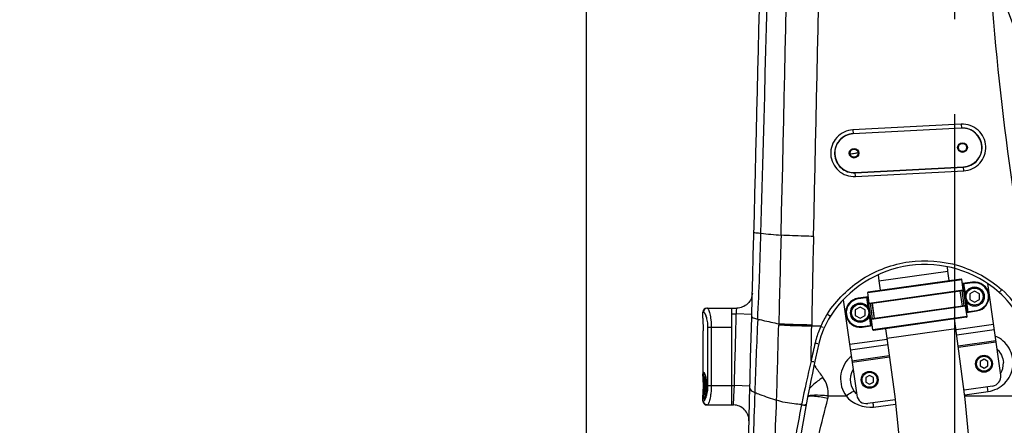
# Model space of a CAD drawing. Header units: millimetres. Extents: x 0 to 11890, y 0 to 8410.
# Tile 104 of 130: x 6231 to 6739, y 5127 to 5336. Entities that reach past the tile are written whole.
import ezdxf

# ---------------------------------------------------------------- set-up
doc = ezdxf.new("R2010")
doc.units = ezdxf.units.MM
doc.header["$LTSCALE"] = 653.95
doc.linetypes.add('CENTER', pattern=[0.6, 0.375, -0.075, 0.075, -0.075])
doc.layers.get('0').update_dxf_attribs({"linetype": 'CONTINUOUS'})
for name, color, linetype in [('204101000064_DXF_AXIS', 7, 'CONTINUOUS'), ('304103000012DXF_CONTINUOUS_LINE', 7, 'CONTINUOUS'), ('304105000086DXF_CONTINUOUS_LINE', 7, 'CONTINUOUS'), ('304107000013DXF_CONTINUOUS_LINE', 7, 'CONTINUOUS'), ('304109000016DXF_CONTINUOUS_LINE', 7, 'CONTINUOUS'), ('501023000017DXF_CONTINUOUS_LINE', 7, 'CONTINUOUS'), ('501023000027DXF_CONTINUOUS_LINE', 7, 'CONTINUOUS'), ('501023000046DXF_CONTINUOUS_LINE', 7, 'CONTINUOUS'), ('JISHUZILIAO_DXF_DIMENSION', 7, 'CONTINUOUS'), ('R12-1700-XIADXF_CONTINUOUS_LINE', 7, 'CONTINUOUS')]:
    doc.layers.add(name, color=color, linetype=linetype)
doc.styles.get("Standard").update_dxf_attribs({"font": 'txt', "width": 0.7})
doc.dimstyles.new('DIMSTYLE_10', dxfattribs={"dimtxt": 85, "dimasz": 60, "dimexe": 1, "dimexo": 0, "dimgap": 2.125, "dimtad": 0, "dimtih": 1, "dimtoh": 1, "dimdec": 1, "dimdsep": 46, "dimtxsty": 'Standard', "dimblk": '_FILLED', "dimblk1": '_FILLED', "dimblk2": '_FILLED', "dimcen": 0.09, "dimclrt": 5, "dimazin": 2, "dimtp": 1.2, "dimtm": 1.2, "dimtfac": 1, "dimtdec": 1, "dimtofl": 0, "dimtmove": 0, "dimatfit": 3, "dimldrblk": '_FILLED', "dimfxl": 1, "dimtolj": 1, "dimarcsym": 0})
doc.dimstyles.new('DIMSTYLE_13', dxfattribs={"dimtxt": 85, "dimasz": 60, "dimexe": 1, "dimexo": 0, "dimgap": 2.125, "dimtad": 0, "dimtih": 1, "dimtoh": 1, "dimdec": 1, "dimdsep": 46, "dimtxsty": 'Standard', "dimblk": '_FILLED', "dimblk1": '_FILLED', "dimblk2": '_FILLED', "dimcen": 0.09, "dimclrt": 5, "dimazin": 2, "dimtp": 2, "dimtm": 2, "dimtfac": 1, "dimtdec": 1, "dimtofl": 0, "dimtmove": 0, "dimatfit": 3, "dimldrblk": '_FILLED', "dimfxl": 1, "dimtolj": 1, "dimarcsym": 0})
doc.dimstyles.new('DIMSTYLE_14', dxfattribs={"dimtxt": 85, "dimasz": 60, "dimexe": 1, "dimexo": 0, "dimgap": 2.125, "dimtad": 1, "dimdsep": 46, "dimtxsty": 'Standard', "dimblk": '_FILLED', "dimblk1": '_FILLED', "dimblk2": '_FILLED', "dimcen": 0.09, "dimclrt": 5, "dimazin": 2, "dimtp": 0.8, "dimtm": 0.8, "dimtfac": 1, "dimtofl": 0, "dimtmove": 0, "dimatfit": 3, "dimldrblk": '_FILLED', "dimfxl": 1, "dimtolj": 1, "dimarcsym": 0})
doc.dimstyles.new('DIMSTYLE_15', dxfattribs={"dimtxt": 85, "dimasz": 60, "dimexe": 1, "dimexo": 0, "dimgap": 2.125, "dimtad": 1, "dimdsep": 46, "dimtxsty": 'Standard', "dimblk": '_FILLED', "dimblk1": '_FILLED', "dimblk2": '_FILLED', "dimcen": 0.09, "dimclrt": 5, "dimazin": 2, "dimtp": 1.2, "dimtm": 1.2, "dimtfac": 1, "dimtofl": 0, "dimtmove": 0, "dimatfit": 3, "dimldrblk": '_FILLED', "dimfxl": 1, "dimtolj": 1, "dimarcsym": 0})
doc.dimstyles.new('DIMSTYLE_16', dxfattribs={"dimtxt": 85, "dimasz": 60, "dimexe": 1, "dimexo": 0, "dimgap": 2.125, "dimtad": 1, "dimdec": 1, "dimdsep": 46, "dimtxsty": 'Standard', "dimblk": '_FILLED', "dimblk1": '_FILLED', "dimblk2": '_FILLED', "dimcen": 0.09, "dimclrt": 5, "dimazin": 2, "dimtp": 2, "dimtm": 2, "dimtfac": 1, "dimtdec": 1, "dimtofl": 0, "dimtmove": 0, "dimatfit": 3, "dimldrblk": '_FILLED', "dimfxl": 1, "dimtolj": 1, "dimarcsym": 0})
doc.dimstyles.new('DIMSTYLE_7', dxfattribs={"dimtxt": 85, "dimasz": 60, "dimexe": 1, "dimexo": 0, "dimgap": 2.125, "dimtad": 0, "dimtih": 1, "dimtoh": 1, "dimdsep": 46, "dimtxsty": 'Standard', "dimblk": '_FILLED', "dimblk1": '_FILLED', "dimblk2": '_FILLED', "dimcen": 0.09, "dimclrt": 5, "dimazin": 2, "dimtp": 0.1, "dimtm": 0.1, "dimtfac": 1, "dimtofl": 0, "dimtmove": 0, "dimatfit": 3, "dimldrblk": '_FILLED', "dimfxl": 1, "dimtolj": 1, "dimarcsym": 0})
doc.dimstyles.new('DIMSTYLE_9', dxfattribs={"dimtxt": 85, "dimasz": 60, "dimexe": 1, "dimexo": 0, "dimgap": 2.125, "dimtad": 0, "dimtih": 1, "dimtoh": 1, "dimdsep": 46, "dimtxsty": 'Standard', "dimblk": '_FILLED', "dimblk1": '_FILLED', "dimblk2": '_FILLED', "dimcen": 0.09, "dimclrt": 5, "dimazin": 2, "dimtp": 0.5, "dimtm": 0.5, "dimtfac": 1, "dimtofl": 0, "dimtmove": 0, "dimatfit": 3, "dimldrblk": '_FILLED', "dimfxl": 1, "dimtolj": 1, "dimarcsym": 0})

# ---------------------------------------------------------------- blocks, each defined once
blk = doc.blocks.new('*D12')
at = {"layer": 'JISHUZILIAO_DXF_DIMENSION', "color": 2, "linetype": 'Continuous', "transparency": 16777216}
blk.add_line((6771.22, 5244.3), (6771.22, 6825), dxfattribs=at)
blk = doc.blocks.new('_FILLED')
at = {"color": 0, "linetype": 'ByBlock'}
blk.add_solid([(0, 0), (-1, 0.1667), (-1, -0.1667)], dxfattribs=at)
blk = doc.blocks.new('*D13')
at = {"layer": 'JISHUZILIAO_DXF_DIMENSION', "color": 2, "linetype": 'Continuous', "transparency": 16777216}
blk.add_line((6523.72, 5035.83), (6523.72, 6825), dxfattribs=at)
blk = doc.blocks.new('*D14')
at = {"layer": 'JISHUZILIAO_DXF_DIMENSION', "color": 2, "linetype": 'Continuous', "transparency": 16777216}
blk.add_line((5111.63, 5042.3), (5111.63, 6825), dxfattribs=at)
blk = doc.blocks.new('*D16')
at = {"layer": 'JISHUZILIAO_DXF_DIMENSION', "color": 2, "linetype": 'Continuous', "transparency": 16777216}
blk.add_line((8315.8, 5042.3), (8315.8, 6825), dxfattribs=at)
blk = doc.blocks.new('*D25')
at = {"layer": 'JISHUZILIAO_DXF_DIMENSION', "color": 2, "linetype": 'Continuous', "transparency": 16777216}
blk.add_line((6713.72, 6644.39), (8833.8, 6644.39), dxfattribs=at)
blk = doc.blocks.new('*D27')
at = {"layer": 'JISHUZILIAO_DXF_DIMENSION', "color": 2, "linetype": 'Continuous', "transparency": 16777216}
for p, q in [((6673.72, 5802.3), (6064.59, 5802.3)), ((6074.59, 5802.3), (6074.59, 5422.3)), ((6074.59, 5042.3), (6074.59, 5422.3)), ((6713.72, 5042.3), (6064.59, 5042.3))]:
    blk.add_line(p, q, dxfattribs=at)
at = {"layer": 'JISHUZILIAO_DXF_DIMENSION', "color": 2, "linetype": 'Continuous', "transparency": 16777216, "xscale": 60, "yscale": 60, "zscale": 60}
for p, rotation in [((6074.59, 5802.3), 90), ((6074.59, 5042.3), 270)]:
    blk.add_blockref('_FILLED', p, dxfattribs=dict(at, rotation=rotation))
blk = doc.blocks.new('*D29')
at = {"layer": 'JISHUZILIAO_DXF_DIMENSION', "color": 2, "linetype": 'Continuous', "transparency": 16777216}
for p, q in [((6852.12, 6104.3), (5782.02, 6104.3)), ((5792.02, 6104.3), (5792.02, 5345.8)), ((5792.02, 4587.3), (5792.02, 5345.8)), ((6391.87, 4587.3), (5782.02, 4587.3))]:
    blk.add_line(p, q, dxfattribs=at)
at = {"layer": 'JISHUZILIAO_DXF_DIMENSION', "color": 2, "linetype": 'Continuous', "transparency": 16777216, "xscale": 60, "yscale": 60, "zscale": 60}
for p, rotation in [((5792.02, 6104.3), 90), ((5792.02, 4587.3), 270)]:
    blk.add_blockref('_FILLED', p, dxfattribs=dict(at, rotation=rotation))
blk = doc.blocks.new('*D30')
at = {"layer": 'JISHUZILIAO_DXF_DIMENSION', "color": 2, "linetype": 'Continuous', "transparency": 16777216}
for p, q in [((6713.72, 6644.39), (9410.99, 6644.39)), ((9400.99, 6644.39), (9400.99, 5077.9)), ((9400.99, 3511.42), (9400.99, 5077.9)), ((7034.91, 3511.42), (9410.99, 3511.42))]:
    blk.add_line(p, q, dxfattribs=at)
at = {"layer": 'JISHUZILIAO_DXF_DIMENSION', "color": 2, "linetype": 'Continuous', "transparency": 16777216, "xscale": 60, "yscale": 60, "zscale": 60}
for p, rotation in [((9400.99, 6644.39), 90), ((9400.99, 3511.42), 270)]:
    blk.add_blockref('_FILLED', p, dxfattribs=dict(at, rotation=rotation))

msp = doc.modelspace()

# ---------------------------------------------------------------- linework, layer by layer
at = {"color": 2, "linetype": 'Continuous'}
for centre, radius, start, end in [((6713.715, 5042.3), 1602.087, 295, 180), ((5953.715, 5042.3), 842.087, 13.879473, 136.120527)]:
    msp.add_arc(centre, radius, start, end, dxfattribs=at)
at = {"layer": '204101000064_DXF_AXIS', "color": 7, "linetype": 'CENTER'}
msp.add_line((6713.715, 5042.3), (6713.715, 5762.299), dxfattribs=at)
at = {"layer": '304103000012DXF_CONTINUOUS_LINE', "color": 9, "linetype": 'Continuous'}
for p, q in [((6717.01, 5282.266), (6661.086, 5279.344)), ((6661.086, 5279.344), (6661.192, 5277.286)), ((6717.113, 5280.269), (6661.189, 5277.346)), ((6717.01, 5282.266), (6717.115, 5280.217)), ((6662.246, 5257.177), (6718.169, 5260.118)), ((6662.349, 5255.25), (6718.272, 5258.19)), ((6718.272, 5258.19), (6718.162, 5260.244)), ((6662.349, 5255.25), (6662.239, 5257.313)), ((6737.835, 5196.914), (6737.912, 5196.85)), ((6737.837, 5196.916), (6737.912, 5196.85)), ((6598.715, 5184.3), (6600.927, 5184.3)), ((6608.924, 5184.092), (6600.927, 5184.3)), ((6622.835, 5179.194), (6622.805, 5178.572)), ((6622.828, 5179.195), (6622.812, 5178.571)), ((6639.837, 5178.569), (6639.827, 5177.965)), ((6644.476, 5177.965), (6639.827, 5177.965)), ((6639.502, 5159.939), (6639.546, 5160.146)), ((6642.107, 5156.455), (6641.776, 5156.92)), ((6642.104, 5156.453), (6641.776, 5156.92)), ((6598.715, 5147.3), (6599.961, 5147.3)), ((6599.861, 5145.186), (6599.961, 5147.3)), ((6607.958, 5147.089), (6599.961, 5147.3)), ((6599.486, 5137.3), (6599.861, 5145.186)), ((6648.37, 5142.008), (6657.586, 5142.008)), ((6718.757, 5142.577), (6730.823, 5144.269)), ((6718.832, 5142.008), (6756.198, 5142.008)), ((6634.591, 5137.51), (6634.687, 5137.989)), ((6634.591, 5137.51), (6634.688, 5137.989)), ((6671.803, 5136.23), (6683.055, 5137.746))]:
    msp.add_line(p, q, dxfattribs=at)
at = {"layer": '304103000012DXF_CONTINUOUS_LINE', "color": 7, "linetype": 'Continuous'}
for p, q in [((6717.115, 5280.217), (6661.192, 5277.286)), ((6662.239, 5257.313), (6718.162, 5260.244)), ((6598.715, 5137.3), (6598.715, 5187.3)), ((6598.715, 5187.3), (6601.213, 5187.3)), ((6598.715, 5137.3), (6599.483, 5137.3))]:
    msp.add_line(p, q, dxfattribs=at)
at = {"layer": '304103000012DXF_CONTINUOUS_LINE', "color": 9, "linetype": 'Continuous'}
msp.add_lwpolyline([(6648.159, 5140.674), (6648.249, 5141.114), (6648.318, 5141.56), (6648.37, 5142.008)], dxfattribs=at)
at = {"layer": '304103000012DXF_CONTINUOUS_LINE', "color": 7, "linetype": 'Continuous'}
for centre, radius in [((6661.715, 5267.3), 2.5), ((6661.715, 5267.3), 2.1), ((6717.639, 5270.23), 2.5), ((6717.639, 5270.23), 2.1)]:
    msp.add_circle(centre, radius, dxfattribs=at)
for centre, radius, start, end in [((-93357.464, 7776.626), 100000, 358.45886138, 358.84793369), ((6717.639, 5270.23), 10, 273, 93), ((6661.715, 5267.3), 10, 93, 273), ((6698.322, 5151.829), 58, 48.71276, 147.28724), ((6706.9, 5161.598), 45, 29.07718, 48.71276), ((6687.384, 5158.855), 45, 147.28724, 166.92282), ((7325.397, 5010.652), 700, 166.922821, 172.047774), ((6728.735, 5158.594), 10, 328.51499, 3.69016), ((6669.715, 5150.3), 10, 149.47565, 226.70503)]:
    msp.add_arc(centre, radius, start, end, dxfattribs=at)
at = {"layer": '304103000012DXF_CONTINUOUS_LINE', "color": 9, "linetype": 'Continuous'}
for centre, radius, start, end in [((-24370.913, 6110.827), 30997.201, 358.3641193, 359.0630064), ((-18081.834, 5847.998), 24713.7, 358.555452, 359.4356925), ((-33454.092, 6161.041), 40105.785, 358.6616969, 359.2053764), ((6657.641, 5293.637), 26.716, 274.35642, 279.50197), ((6657.589, 5293.957), 27.04, 279.49846, 283.12137), ((4312.547, 5290.368), 2302.009, 357.293662, 358.395964), ((6697.296, 6079.477), 857.634, 264.403301, 265.098172), ((13470.348, 5064.862), 6831.458, 178.6623014, 179.0462877), ((6706.612, 5161.311), 47.357, 29.1384, 48.62913), ((-93357.464, 7776.626), 99992, 358.49321282, 358.51442118), ((9170.663, 5059.675), 2561.581, 177.270155, 178.118389), ((6687.468, 5158.748), 47.091, 147.30388, 155.91546), ((6698.062, 5151.937), 59.686, 147.05214, 147.29488), ((-1202.553, 5380.447), 7827.968, 358.2381089, 358.5222352), ((4109.607, 5214.602), 2530.485, 358.762203, 359.170428), ((6688.08, 5158.635), 47.696, 156.09165, 164.70355), ((7335.961, 5009.348), 712.554, 167.023897, 167.782151), ((6688.077, 5158.64), 47.692, 166.81596, 167.02386), ((6688.083, 5158.638), 47.698, 164.7082, 166.81596), ((6669.724, 5150.762), 15.027, 129.27804, 134.31681), ((7257.196, 5012.943), 634.945, 166.614045, 168.641968), ((6953.443, 5375.455), 380.649, 214.84996, 215.03739), ((6957.282, 5378.164), 385.348, 215.12438, 216.02206), ((6476.658, 5108.289), 256.699, 8.0573, 8.62138), ((11920.44, 4966.371), 5312.939, 178.086403, 178.361748), ((5557.912, 5172.665), 1064.311, 356.817807, 358.228753), ((7227.088, 5018.913), 604.25, 168.680988, 171.276127), ((6503.836, 5112.145), 169.686, 8.16033, 8.91538)]:
    msp.add_arc(centre, radius, start, end, dxfattribs=at)
for points, knots in [([(6748.524, 5219.901), (6737.416, 5284.013), (6724.733, 5414.063), (6731.895, 5544.527), (6740.238, 5609.03)], [0, 0, 0, 0, 0.5001044, 1, 1, 1, 1]), ([(6661.086, 5279.344), (6658.01, 5279.183), (6651.738, 5276.238), (6648.38, 5266.587), (6652.742, 5257.354), (6659.279, 5255.089), (6662.349, 5255.25)], [0, 0, 0, 0, 0.2501584, 0.5002935, 0.7502842, 1, 1, 1, 1]), ([(6718.272, 5258.19), (6721.345, 5258.352), (6727.61, 5261.296), (6730.963, 5270.938), (6726.607, 5280.162), (6720.077, 5282.426), (6717.01, 5282.266)], [0, 0, 0, 0, 0.2501528, 0.5002822, 0.7502799, 1, 1, 1, 1]), ([(6718.169, 5260.118), (6720.74, 5260.253), (6725.982, 5262.719), (6728.786, 5270.787), (6725.144, 5278.507), (6719.68, 5280.403), (6717.113, 5280.269)], [0, 0, 0, 0, 0.2501526, 0.5002815, 0.7502806, 1, 1, 1, 1]), ([(6661.189, 5277.346), (6658.615, 5277.212), (6653.365, 5274.745), (6650.558, 5266.667), (6654.205, 5258.939), (6659.676, 5257.042), (6662.246, 5257.177)], [0, 0, 0, 0, 0.2501584, 0.5002945, 0.7502843, 1, 1, 1, 1]), ([(6610.016, 5226.544), (6610.008, 5226.222), (6611.933, 5226.336), (6612.746, 5226.014), (6613.655, 5225.93)], [0, 0, 0, 0, 0.2607846, 1, 1, 1, 1]), ([(6640.752, 5224.343), (6639.116, 5224.382), (6633.535, 5224.536), (6627.952, 5224.726), (6624.012, 5224.979)], [0, 0, 0, 0, 0.2929916, 1, 1, 1, 1]), ([(6647.976, 5184.398), (6652.605, 5191.542), (6665.115, 5203.985), (6689.809, 5213.037), (6716.023, 5211.064), (6731.44, 5202.516), (6737.837, 5196.916)], [0, 0, 0, 0, 0.2501306, 0.500225, 0.7501723, 1, 1, 1, 1]), ([(6737.912, 5196.85), (6737.76, 5196.677), (6737.383, 5196.259), (6737.123, 5195.939), (6736.707, 5195.518), (6736.88, 5195.723), (6736.932, 5195.785)], [0, 0, 0, 0, 0.3582403, 0.811989, 0.8745448, 1, 1, 1, 1]), ([(6600.927, 5184.3), (6601.013, 5185.217), (6600.971, 5185.307), (6601.229, 5187.381), (6601.212, 5187.3)], [0, 0, 0, 0, 0.9175073, 1, 1, 1, 1]), ([(6608.896, 5183.001), (6608.887, 5182.669), (6610.312, 5182.13), (6611.204, 5181.863), (6611.989, 5181.675)], [0, 0, 0, 0, 0.2913097, 1, 1, 1, 1]), ([(6611.989, 5181.675), (6612.836, 5181.461), (6616.436, 5180.577), (6620.056, 5179.775), (6622.828, 5179.195)], [0, 0, 0, 0, 0.2357699, 1, 1, 1, 1]), ([(6647.839, 5184.186), (6648.034, 5184.061), (6648.515, 5183.764), (6648.852, 5183.522), (6649.378, 5183.24), (6649.155, 5183.392), (6649.089, 5183.438)], [0, 0, 0, 0, 0.3577711, 0.8117291, 0.8747251, 1, 1, 1, 1]), ([(6639.827, 5177.965), (6638.149, 5177.991), (6632.475, 5178.113), (6626.799, 5178.278), (6622.812, 5178.571)], [0, 0, 0, 0, 0.2956392, 1, 1, 1, 1]), ([(6639.837, 5178.569), (6638.16, 5178.598), (6632.488, 5178.726), (6626.814, 5178.898), (6622.828, 5179.195)], [0, 0, 0, 0, 0.2955719, 1, 1, 1, 1]), ([(6644.476, 5177.965), (6644.689, 5177.87), (6644.918, 5177.755), (6646.061, 5177.302), (6645.832, 5177.416)], [0, 0, 0, 0, 0.4763528, 1, 1, 1, 1]), ([(6730.823, 5144.269), (6733.993, 5144.713), (6740.205, 5147.797), (6744.687, 5157.033), (6742.708, 5167.105), (6737.485, 5171.663), (6734.535, 5172.897)], [0, 0, 0, 0, 0.2504424, 0.5001572, 0.7497613, 1, 1, 1, 1]), ([(6641.603, 5169.349), (6641.829, 5169.296), (6642.077, 5169.213), (6643.294, 5169.045), (6643.05, 5169.125)], [0, 0, 0, 0, 0.4748524, 1, 1, 1, 1]), ([(6659.225, 5161.514), (6656.733, 5159.08), (6653.402, 5152.18), (6655.536, 5144.82), (6657.586, 5142.008)], [0, 0, 0, 0, 0.5001981, 1, 1, 1, 1]), ([(6639.502, 5159.939), (6639.727, 5159.89), (6639.979, 5159.797), (6641.195, 5159.707), (6640.953, 5159.795)], [0, 0, 0, 0, 0.4728795, 1, 1, 1, 1]), ([(6645.616, 5151.542), (6644.919, 5151.043), (6642.484, 5149.239), (6640.104, 5147.34), (6638.552, 5145.817)], [0, 0, 0, 0, 0.282776, 1, 1, 1, 1]), ([(6607.927, 5145.902), (6607.922, 5145.731), (6608.386, 5144.624), (6609.586, 5144.181), (6610.463, 5143.783)], [0, 0, 0, 0, 0.1503979, 1, 1, 1, 1]), ([(6610.463, 5143.783), (6611.334, 5143.435), (6615.048, 5141.997), (6618.815, 5140.7), (6621.715, 5139.768)], [0, 0, 0, 0, 0.2352988, 1, 1, 1, 1]), ([(6637.785, 5141.523), (6637.768, 5141.506), (6637.738, 5141.468), (6637.721, 5141.423), (6637.717, 5141.401)], [0, 0, 0, 0, 0.523055, 1, 1, 1, 1]), ([(6639.821, 5142.264), (6639.312, 5142.228), (6638.726, 5142.166), (6637.777, 5141.934), (6637.76, 5141.722)], [0, 0, 0, 0, 0.7059727, 1, 1, 1, 1]), ([(6648.159, 5140.674), (6645.869, 5141.155), (6642.708, 5141.747), (6639.363, 5141.826), (6638.056, 5141.795), (6637.785, 5141.523)], [0, 0, 0, 0, 0.6689093, 0.8904087, 1, 1, 1, 1]), ([(6648.37, 5142.008), (6647.55, 5142.081), (6644.708, 5142.29), (6641.846, 5142.407), (6639.821, 5142.264)], [0, 0, 0, 0, 0.2884317, 1, 1, 1, 1]), ([(6657.586, 5142.008), (6658.488, 5142.657), (6659.791, 5143.612), (6660.974, 5144.164), (6661.554, 5144.52), (6661.629, 5144.416)], [0, 0, 0, 0, 0.7044221, 0.9185412, 1, 1, 1, 1]), ([(6634.591, 5137.51), (6633.297, 5137.607), (6628.964, 5138.042), (6624.592, 5138.712), (6621.715, 5139.768)], [0, 0, 0, 0, 0.2973913, 1, 1, 1, 1]), ([(6634.591, 5137.51), (6634.847, 5137.452), (6635.494, 5137.37), (6636.031, 5137.177), (6636.746, 5137.339), (6636.471, 5137.481), (6636.382, 5137.526)], [0, 0, 0, 0, 0.3342388, 0.7891163, 0.8726735, 1, 1, 1, 1])]:
    msp.add_open_spline(points, degree=3, knots=knots, dxfattribs=at)
for points in [[(6624.012, 5224.979), (6623.624, 5209.717), (6623.227, 5194.456), (6622.828, 5179.195)], [(6648.37, 5142.008), (6648.669, 5145.303), (6647.561, 5148.867), (6645.616, 5151.542)], [(6657.586, 5142.008), (6660.68, 5137.935), (6666.733, 5135.549), (6671.803, 5136.23)], [(6643.485, 5121.696), (6644.932, 5128.049), (6646.682, 5134.328), (6648.159, 5140.674)]]:
    msp.add_open_spline(points, degree=3, dxfattribs=at)
at = {"layer": '304103000012DXF_CONTINUOUS_LINE', "color": 7, "linetype": 'Continuous'}
for points, knots in [([(6609.209, 5195.093), (6609.157, 5193.085), (6607.402, 5188.949), (6603.222, 5187.3), (6601.213, 5187.3)], [0, 0, 0, 0, 0.5000421, 1, 1, 1, 1]), ([(6607.483, 5129.088), (6607.538, 5131.161), (6605.885, 5135.532), (6601.559, 5137.3), (6599.486, 5137.3)], [0, 0, 0, 0, 0.4999951, 1, 1, 1, 1])]:
    msp.add_open_spline(points, degree=3, knots=knots, dxfattribs=at)
msp.add_open_spline([(6735.504, 5166.089), (6737.343, 5164.362), (6738.553, 5161.755), (6738.715, 5159.238)], degree=3, dxfattribs=at)
at = {"layer": '304105000086DXF_CONTINUOUS_LINE', "color": 7, "linetype": 'Continuous'}
for p, q in [((6737.335, 5152.734), (6730.7, 5199.94)), ((6656.147, 5191.515), (6663.065, 5142.296)), ((6733.079, 5147.087), (6718.435, 5145.029)), ((6682.818, 5140.023), (6668.712, 5138.041))]:
    msp.add_line(p, q, dxfattribs=at)
at = {"layer": '304105000086DXF_CONTINUOUS_LINE', "color": 9, "linetype": 'Continuous'}
for p, q in [((6733.659, 5178.891), (6714.348, 5176.177)), ((6734.052, 5176.09), (6714.712, 5173.372)), ((6678.699, 5171.167), (6659.388, 5168.453)), ((6679.07, 5168.363), (6659.782, 5165.652)), ((6715.433, 5167.883), (6734.823, 5170.609)), ((6715.525, 5167.182), (6734.921, 5169.908)), ((6660.553, 5160.171), (6679.805, 5162.876)), ((6660.651, 5159.47), (6679.899, 5162.175))]:
    msp.add_line(p, q, dxfattribs=at)
at = {"layer": '304105000086DXF_CONTINUOUS_LINE', "color": 7, "linetype": 'Continuous'}
for centre, start, end in [((6732.383, 5152.038), 278, 8), ((6668.016, 5142.992), 188, 278)]:
    msp.add_arc(centre, 5, start, end, dxfattribs=at)
at = {"layer": '304107000013DXF_CONTINUOUS_LINE', "color": 7, "linetype": 'Continuous'}
for p, q in [((6585.715, 5187.3), (6598.715, 5187.3)), ((6583.715, 5182.198), (6583.715, 5185.3)), ((6598.715, 5137.3), (6598.715, 5177.3)), ((6583.715, 5139.3), (6583.715, 5142.401)), ((6585.715, 5137.3), (6598.715, 5137.3))]:
    msp.add_line(p, q, dxfattribs=at)
at = {"layer": '304107000013DXF_CONTINUOUS_LINE', "color": 9, "linetype": 'Continuous'}
for p, q in [((6583.715, 5185.3), (6584.063, 5185.3)), ((6586.129, 5177.3), (6586.129, 5147.3)), ((6598.715, 5177.3), (6586.129, 5177.3)), ((6588.008, 5177.299), (6588.008, 5147.3)), ((6586.129, 5147.3), (6598.715, 5147.3)), ((6584.063, 5139.3), (6583.715, 5139.3))]:
    msp.add_line(p, q, dxfattribs=at)
at = {"layer": '304107000013DXF_CONTINUOUS_LINE', "color": 7, "linetype": 'Continuous'}
for points in [[(6583.715, 5182.199), (6583.717, 5181.859), (6583.73, 5180.769), (6583.749, 5179.578), (6583.762, 5178.364), (6583.766, 5177.3)], [(6583.766, 5177.3), (6583.762, 5176.243), (6583.749, 5175.027), (6583.73, 5173.835), (6583.717, 5172.744), (6583.715, 5152.198)], [(6583.715, 5152.198), (6583.717, 5151.855), (6583.73, 5150.764), (6583.749, 5149.572), (6583.762, 5148.356), (6583.766, 5147.3)], [(6584.344, 5153.854), (6584.339, 5153.857), (6584.343, 5153.851), (6584.398, 5153.772), (6584.482, 5153.623), (6584.584, 5153.406), (6584.698, 5153.119), (6584.822, 5152.759), (6584.952, 5152.323), (6585.084, 5151.807), (6585.213, 5151.212), (6585.332, 5150.539), (6585.436, 5149.792), (6585.516, 5148.978), (6585.567, 5148.111), (6585.582, 5147.3)], [(6583.766, 5147.3), (6583.762, 5146.235), (6583.749, 5145.021), (6583.73, 5143.83), (6583.717, 5142.74), (6583.715, 5142.4)], [(6585.582, 5147.3), (6585.567, 5146.496), (6585.517, 5145.628), (6585.437, 5144.814), (6585.333, 5144.066), (6585.213, 5143.391), (6585.084, 5142.795), (6584.952, 5142.279), (6584.822, 5141.842), (6584.699, 5141.481), (6584.584, 5141.194), (6584.483, 5140.977), (6584.399, 5140.827), (6584.343, 5140.748), (6584.337, 5140.742)]]:
    msp.add_lwpolyline(points, dxfattribs=at)
for centre, start, end in [((6585.715, 5185.3), 90, 180), ((6585.715, 5139.3), 180, 270)]:
    msp.add_arc(centre, 2, start, end, dxfattribs=at)
at = {"layer": '304107000013DXF_CONTINUOUS_LINE', "color": 9, "linetype": 'Continuous'}
for centre, radius, start, end in [((6586.047, 5185.328), 1.971, 90.02222, 99.57961), ((6634.209, 5182.213), 50.494, 180.01599, 180.43923), ((6581.883, 5152.531), 2.874, 28.16588, 28.35193), ((6581.492, 5152.325), 3.317, 26.03867, 28.12108), ((6581.874, 5142.072), 2.884, 331.49433, 332.04689), ((6581.452, 5142.294), 3.361, 332.08079, 333.96361), ((6586.047, 5139.271), 1.971, 260.42038, 269.97778)]:
    msp.add_arc(centre, radius, start, end, dxfattribs=at)
for points, knots in [([(6585.719, 5187.272), (6585.269, 5187.196), (6584.396, 5186.702), (6584.063, 5185.758), (6584.063, 5185.3)], [0, 0, 0, 0, 0.4986413, 1, 1, 1, 1]), ([(6586.046, 5187.3), (6586.149, 5187.299), (6586.378, 5186.998), (6586.629, 5186.454), (6586.952, 5185.521), (6587.269, 5184.306), (6587.569, 5182.812), (6587.904, 5180.456), (6588.008, 5178.585), (6588.008, 5177.299)], [0, 0, 0, 0, 0.0298293, 0.0916887, 0.1859591, 0.3095542, 0.4582536, 0.6270099, 1, 1, 1, 1]), ([(6583.717, 5181.826), (6583.718, 5181.751), (6583.72, 5181.44), (6583.725, 5181.129), (6583.728, 5180.893)], [0, 0, 0, 0, 0.2385964, 1, 1, 1, 1]), ([(6584.063, 5185.3), (6584.159, 5185.299), (6584.39, 5185.094), (6584.66, 5184.654), (6584.992, 5183.938), (6585.483, 5182.538), (6585.982, 5180.299), (6586.129, 5178.356), (6586.129, 5177.3)], [0, 0, 0, 0, 0.0340354, 0.0966752, 0.1895273, 0.3106915, 0.6246573, 1, 1, 1, 1]), ([(6583.767, 5177.3), (6583.767, 5176.849), (6583.76, 5175.217), (6583.716, 5173.584), (6583.715, 5172.402)], [0, 0, 0, 0, 0.2757633, 1, 1, 1, 1]), ([(6583.728, 5180.893), (6583.733, 5180.613), (6583.753, 5179.416), (6583.767, 5178.218), (6583.767, 5177.3)], [0, 0, 0, 0, 0.2333279, 1, 1, 1, 1]), ([(6583.715, 5152.198), (6583.715, 5152.42), (6583.719, 5152.825), (6583.74, 5153.369), (6583.781, 5153.798), (6583.846, 5154.082), (6583.934, 5154.291), (6584.128, 5154.304), (6584.274, 5154.126), (6584.363, 5153.988), (6584.412, 5153.896)], [0, 0, 0, 0, 0.2410075, 0.4404357, 0.594989, 0.7033841, 0.7691151, 0.8149519, 0.8863898, 1, 1, 1, 1]), ([(6584.266, 5147.3), (6584.266, 5148.058), (6584.252, 5149.479), (6584.215, 5151.17), (6584.215, 5152.314), (6584.238, 5152.954), (6584.292, 5153.41), (6584.362, 5153.66), (6584.42, 5153.735)], [0, 0, 0, 0, 0.3522962, 0.6599683, 0.7845307, 0.8841395, 0.9560856, 1, 1, 1, 1]), ([(6584.472, 5153.781), (6584.52, 5153.683), (6584.741, 5153.177), (6584.901, 5152.648), (6585.013, 5152.22)], [0, 0, 0, 0, 0.1981113, 1, 1, 1, 1]), ([(6585.013, 5152.22), (6585.103, 5151.874), (6585.462, 5150.259), (6585.606, 5148.597), (6585.606, 5147.3)], [0, 0, 0, 0, 0.2159325, 1, 1, 1, 1]), ([(6586.129, 5147.3), (6586.129, 5146.243), (6585.982, 5144.3), (6585.483, 5142.061), (6584.992, 5140.661), (6584.66, 5139.945), (6584.39, 5139.505), (6584.159, 5139.3), (6584.063, 5139.3)], [0, 0, 0, 0, 0.3753424, 0.6893083, 0.8104725, 0.9033247, 0.9659646, 1, 1, 1, 1]), ([(6584.42, 5140.864), (6584.362, 5140.938), (6584.293, 5141.188), (6584.238, 5141.645), (6584.215, 5142.285), (6584.215, 5143.429), (6584.252, 5145.119), (6584.266, 5146.541), (6584.266, 5147.3)], [0, 0, 0, 0, 0.0438918, 0.1158198, 0.2154188, 0.3399798, 0.6476689, 1, 1, 1, 1]), ([(6585.606, 5147.3), (6585.606, 5146.843), (6585.553, 5145.19), (6585.316, 5143.539), (6585.013, 5142.379)], [0, 0, 0, 0, 0.2756591, 1, 1, 1, 1]), ([(6588.008, 5147.3), (6588.008, 5146.014), (6587.904, 5144.143), (6587.569, 5141.787), (6587.269, 5140.293), (6586.952, 5139.078), (6586.629, 5138.145), (6586.378, 5137.601), (6586.149, 5137.3), (6586.046, 5137.3)], [0, 0, 0, 0, 0.3729941, 0.5417517, 0.6904518, 0.8140468, 0.908316, 0.9701731, 1, 1, 1, 1]), ([(6584.409, 5140.696), (6584.36, 5140.605), (6584.271, 5140.469), (6584.125, 5140.293), (6583.932, 5140.31), (6583.845, 5140.519), (6583.781, 5140.804), (6583.74, 5141.232), (6583.718, 5141.775), (6583.715, 5142.179), (6583.715, 5142.4)], [0, 0, 0, 0, 0.1127932, 0.1836111, 0.2294005, 0.2955709, 0.4043932, 0.5592663, 0.7588966, 1, 1, 1, 1]), ([(6585.013, 5142.379), (6584.971, 5142.219), (6584.822, 5141.689), (6584.642, 5141.165), (6584.472, 5140.819)], [0, 0, 0, 0, 0.3001117, 1, 1, 1, 1]), ([(6585.719, 5137.327), (6585.269, 5137.403), (6584.396, 5137.897), (6584.063, 5138.841), (6584.063, 5139.3)], [0, 0, 0, 0, 0.4986413, 1, 1, 1, 1])]:
    msp.add_open_spline(points, degree=3, knots=knots, dxfattribs=at)
at = {"layer": '304109000016DXF_CONTINUOUS_LINE', "color": 9, "linetype": 'Continuous'}
for p, q in [((6668.743, 5195.302), (6717.266, 5202.122)), ((6669.494, 5189.955), (6718.018, 5196.774)), ((6722.862, 5200.384), (6717.614, 5199.646)), ((6719.858, 5185.117), (6717.77, 5199.971)), ((6719.106, 5194.775), (6718.364, 5200.054)), ((6722.862, 5200.384), (6722.821, 5200.681)), ((6663.842, 5192.089), (6663.801, 5192.386)), ((6669.091, 5192.826), (6663.842, 5192.089)), ((6668.999, 5187.734), (6668.257, 5193.012)), ((6670.939, 5178.242), (6668.851, 5193.096)), ((6718.579, 5188.471), (6717.465, 5196.394)), ((6671.244, 5181.819), (6670.13, 5189.741)), ((6719.214, 5188.258), (6670.691, 5181.438)), ((6719.71, 5190.478), (6720.452, 5185.2)), ((6670.344, 5178.158), (6669.603, 5183.437)), ((6719.966, 5182.91), (6671.443, 5176.091)), ((6719.618, 5185.386), (6724.866, 5186.124)), ((6724.866, 5186.124), (6724.908, 5185.827)), ((6665.846, 5177.829), (6671.095, 5178.567)), ((6665.846, 5177.829), (6665.888, 5177.532))]:
    msp.add_line(p, q, dxfattribs=at)
at = {"layer": '304109000016DXF_CONTINUOUS_LINE', "color": 7, "linetype": 'Continuous'}
for p, q in [((6668.998, 5195.641), (6716.927, 5202.377)), ((6718.018, 5196.774), (6717.266, 5202.122)), ((6722.821, 5200.681), (6717.572, 5199.943)), ((6718.109, 5199.716), (6718.919, 5193.953)), ((6669.049, 5193.124), (6663.801, 5192.386)), ((6669.405, 5187), (6668.596, 5192.757)), ((6669.494, 5189.955), (6668.743, 5195.302)), ((6669.833, 5189.699), (6717.762, 5196.435)), ((6717.588, 5188.332), (6716.475, 5196.254)), ((6717.634, 5188.339), (6716.52, 5196.261)), ((6718.876, 5188.513), (6670.947, 5181.777)), ((6672.188, 5181.952), (6671.075, 5189.874)), ((6672.234, 5181.958), (6671.121, 5189.88)), ((6719.966, 5182.91), (6719.214, 5188.258)), ((6719.304, 5191.213), (6720.113, 5185.456)), ((6670.6, 5178.497), (6669.79, 5184.259)), ((6719.711, 5182.572), (6671.782, 5175.836)), ((6719.66, 5185.089), (6724.908, 5185.827)), ((6665.888, 5177.532), (6671.137, 5178.27)), ((6671.443, 5176.091), (6670.691, 5181.438))]:
    msp.add_line(p, q, dxfattribs=at)
for centre, radius, start, end in [((6716.969, 5202.08), 0.3, 8, 98), ((6717.72, 5196.732), 0.3, 278, 8), ((6718.406, 5199.757), 0.3, 98, 188), ((6723.864, 5193.254), 7.5, 278, 98), ((6664.844, 5184.959), 7.5, 98, 278), ((6668.299, 5192.715), 0.3, 8, 98), ((6669.04, 5195.344), 0.3, 98, 188), ((6669.791, 5189.996), 0.3, 188, 278), ((6718.917, 5188.216), 0.3, 8, 98), ((6670.988, 5181.48), 0.3, 98, 188), ((6719.669, 5182.869), 0.3, 278, 8), ((6720.41, 5185.497), 0.3, 188, 278), ((6670.303, 5178.455), 0.3, 278, 8), ((6671.74, 5176.133), 0.3, 188, 278)]:
    msp.add_arc(centre, radius, start, end, dxfattribs=at)
at = {"layer": '304109000016DXF_CONTINUOUS_LINE', "color": 9, "linetype": 'Continuous'}
for centre, start, end in [((6723.864, 5193.254), 278, 98), ((6664.844, 5184.959), 98, 278)]:
    msp.add_arc(centre, 7.2, start, end, dxfattribs=at)
at = {"layer": '501023000017DXF_CONTINUOUS_LINE', "color": 7, "linetype": 'Continuous'}
for p, q in [((6728.735, 5160.904), (6726.735, 5159.749)), ((6726.735, 5159.749), (6726.735, 5157.44)), ((6726.735, 5157.44), (6728.735, 5156.285)), ((6730.735, 5159.749), (6728.735, 5160.904)), ((6728.735, 5156.285), (6730.735, 5157.44)), ((6730.735, 5157.44), (6730.735, 5159.749)), ((6669.715, 5152.609), (6667.715, 5151.454)), ((6667.715, 5151.454), (6667.715, 5149.145)), ((6671.715, 5151.454), (6669.715, 5152.609)), ((6671.715, 5149.145), (6671.715, 5151.454)), ((6667.715, 5149.145), (6669.715, 5147.99)), ((6669.715, 5147.99), (6671.715, 5149.145))]:
    msp.add_line(p, q, dxfattribs=at)
for centre in [(6728.735, 5158.594), (6669.715, 5150.3)]:
    msp.add_circle(centre, 4.36, dxfattribs=at)
at = {"layer": '501023000017DXF_CONTINUOUS_LINE', "color": 9, "linetype": 'Continuous'}
for centre in [(6728.735, 5158.594), (6669.715, 5150.3)]:
    msp.add_circle(centre, 3.86, dxfattribs=at)
at = {"layer": '501023000027DXF_CONTINUOUS_LINE', "color": 7, "linetype": 'Continuous'}
for p, q in [((6723.864, 5196.14), (6721.364, 5194.697)), ((6721.364, 5194.697), (6721.364, 5191.81)), ((6721.364, 5191.81), (6723.864, 5190.367)), ((6726.364, 5194.697), (6723.864, 5196.14)), ((6723.864, 5190.367), (6726.364, 5191.81)), ((6726.364, 5191.81), (6726.364, 5194.697)), ((6664.844, 5187.846), (6662.344, 5186.402)), ((6667.344, 5186.402), (6664.844, 5187.846)), ((6662.344, 5186.402), (6662.344, 5183.516)), ((6662.344, 5183.516), (6664.844, 5182.072)), ((6664.844, 5182.072), (6667.344, 5183.516)), ((6667.344, 5183.516), (6667.344, 5186.402))]:
    msp.add_line(p, q, dxfattribs=at)
for centre in [(6723.864, 5193.254), (6664.844, 5184.959)]:
    msp.add_circle(centre, 5, dxfattribs=at)
at = {"layer": '501023000027DXF_CONTINUOUS_LINE', "color": 9, "linetype": 'Continuous'}
for centre in [(6723.864, 5193.254), (6664.844, 5184.959)]:
    msp.add_circle(centre, 4.4, dxfattribs=at)
at = {"layer": '501023000046DXF_CONTINUOUS_LINE', "color": 7, "linetype": 'Continuous'}
msp.add_line((6584.715, 5142.9), (6584.715, 5151.7), dxfattribs=at)
at = {"layer": '501023000046DXF_CONTINUOUS_LINE', "color": 9, "linetype": 'Continuous'}
msp.add_line((6585.315, 5143.967), (6585.315, 5150.632), dxfattribs=at)
at = {"layer": '501023000046DXF_CONTINUOUS_LINE', "color": 7, "linetype": 'Continuous'}
for centre, start, end in [((6585.315, 5151.7), 123.7566, 180), ((6585.315, 5142.9), 180, 236.2459)]:
    msp.add_arc(centre, 0.6, start, end, dxfattribs=at)
at = {"layer": 'R12-1700-XIADXF_CONTINUOUS_LINE', "color": 7, "linetype": 'Continuous'}
for p, q in [((6710.092, 5206.465), (6709.895, 5208.585)), ((6674.159, 5204.471), (6674.442, 5201.455)), ((6710.788, 5201.514), (6710.092, 5206.465)), ((6674.442, 5201.455), (6675.138, 5196.504)), ((6714.267, 5176.757), (6713.571, 5181.709)), ((6677.921, 5176.698), (6678.617, 5171.747))]:
    msp.add_line(p, q, dxfattribs=at)
at = {"layer": 'R12-1700-XIADXF_CONTINUOUS_LINE', "color": 9, "linetype": 'Continuous'}
for p, q in [((6674.442, 5201.455), (6710.092, 5206.465)), ((6678.617, 5171.747), (6714.267, 5176.757))]:
    msp.add_line(p, q, dxfattribs=at)
at = {"layer": 'R12-1700-XIADXF_CONTINUOUS_LINE', "color": 7, "linetype": 'Continuous'}
for points in [[(6586.682, 4862.06), (6609.143, 4884.634), (6633.57, 4909.71), (6656.066, 4933.902), (6676.604, 4958.103), (6694.498, 4982.845), (6708.689, 5008.88), (6718.255, 5037.152), (6722.707, 5068.202), (6722.553, 5102.503), (6719.064, 5140.245), (6714.267, 5176.757)], [(6678.617, 5171.747), (6682.653, 5141.608), (6685.991, 5109.575), (6687.131, 5080.943), (6685.211, 5055.663), (6679.604, 5033.12), (6669.836, 5011.633), (6655.944, 4990.289), (6638.917, 4968.948), (6620.146, 4947.96), (6600.066, 4926.818), (6578.893, 4905.251), (6561.226, 4887.515)]]:
    msp.add_lwpolyline(points, dxfattribs=at)

# ---------------------------------------------------------------- dimensions: what is measured, and where the dimension line sits
at = {"layer": 'JISHUZILIAO_DXF_DIMENSION', "color": 2, "linetype": 'Continuous'}
for feature_location, offset, dtype, origin, dimstyle, override, picture, middle in [((5111.629, 5042.3), (0, 1782.703), 1, (6523.715, 5042.3), 'DIMSTYLE_10', {"dimgap": 21.249777, "dimtad": 1, "dimtih": 0, "dimtoh": 0}, '*D14', (5090.379, 6867.502)), ((6523.71548521, 5035.825524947), (0, 1789.176911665), 1, (6523.71548521, 6140.602117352), 'DIMSTYLE_7', {"dimgap": 21.249777, "dimtad": 1, "dimtih": 0, "dimtoh": 0}, '*D13', (6502.46548521, 6867.502436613)), ((6771.215, 5244.3), (0, 1580.703), 1, (6523.715, 6140.602), 'DIMSTYLE_9', {"dimgap": 21.249777, "dimtad": 1, "dimtih": 0, "dimtoh": 0}, '*D12', (6749.965, 6867.502)), ((8315.802, 5042.3), (0, 1782.703), 1, (6523.715, 5042.3), 'DIMSTYLE_10', {"dimgap": 21.249777, "dimtad": 1, "dimtih": 0, "dimtoh": 0}, '*D16', (8294.552, 6867.502)), ((6713.715, 6644.386), (2120.088, 0), 0, (6713.715, 4587.3), 'DIMSTYLE_13', {"dimgap": 21.250016, "dimtad": 1, "dimtih": 0, "dimtoh": 0}, '*D25', (8876.304, 6665.636))]:
    dim = msp.add_ordinate_dim(feature_location=feature_location, offset=offset, dtype=dtype, origin=origin, dimstyle=dimstyle, override=override, dxfattribs=at)
    dim.commit()
    dim.dimension.update_dxf_attribs({"geometry": picture, "text_midpoint": middle})
for base, p1, p2, angle, dimstyle, picture, middle in [((9400.991, 6644.386), (7034.905, 3511.419), (6713.715, 6644.386), 90, 'DIMSTYLE_16', '*D30', (9400.991, 4958.903)), ((5792.022, 4587.3), (6852.124, 6104.3), (6391.868, 4587.3), 270, 'DIMSTYLE_15', '*D29', (5792.022, 5226.8)), ((6074.593, 5042.3), (6673.715, 5802.3), (6713.715, 5042.3), 270, 'DIMSTYLE_14', '*D27', (6074.593, 5337.349))]:
    dim = msp.add_linear_dim(base=base, p1=p1, p2=p2, angle=angle, dimstyle=dimstyle, dxfattribs=at)
    dim.commit()
    dim.dimension.update_dxf_attribs({"geometry": picture, "text_midpoint": middle, "dimtype": 160})

doc.saveas('drawing.dxf')
